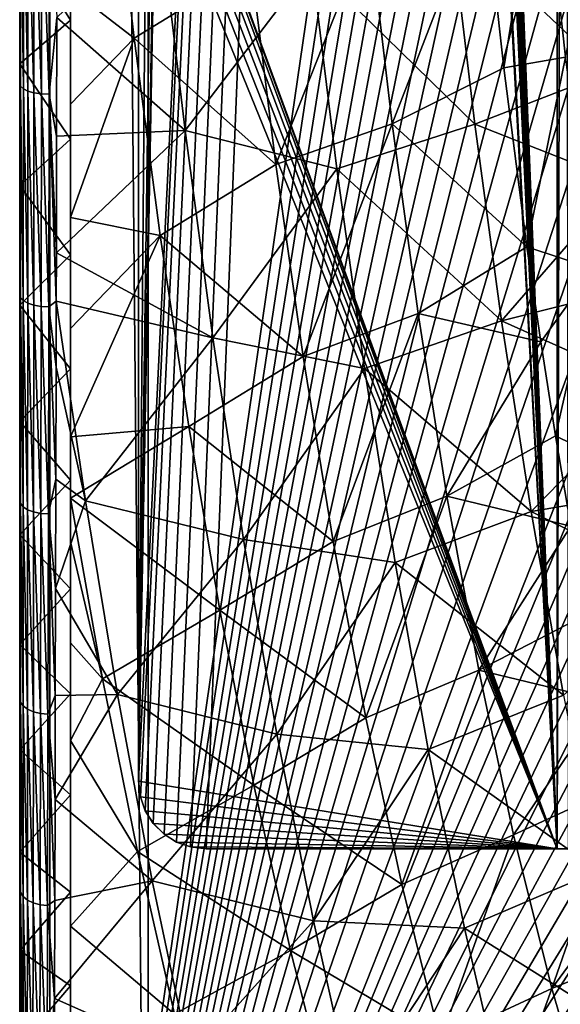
# Model space of a CAD drawing. Header units: millimetres. Extents: x 0 to 99, y -177 to 177.
# Tile 21 of 192: x 0 to 16, y -134 to -105. Entities that reach past the tile are written whole.
import ezdxf

# ---------------------------------------------------------------- set-up
doc = ezdxf.new("R2010")
doc.units = ezdxf.units.MM
doc.header["$LTSCALE"] = 26.699852
for name, color, linetype in [('1', 7, 'CONTINUOUS'), ('16', 7, 'CONTINUOUS'), ('4', 7, 'CONTINUOUS'), ('46', 7, 'CONTINUOUS'), ('48', 7, 'CONTINUOUS'), ('49', 7, 'CONTINUOUS'), ('58', 7, 'CONTINUOUS'), ('59', 7, 'CONTINUOUS'), ('6', 7, 'CONTINUOUS'), ('60', 7, 'CONTINUOUS'), ('65', 7, 'CONTINUOUS'), ('68', 7, 'CONTINUOUS'), ('70', 7, 'CONTINUOUS'), ('75', 7, 'CONTINUOUS'), ('92', 7, 'CONTINUOUS'), ('96', 7, 'CONTINUOUS'), ('97', 7, 'CONTINUOUS')]:
    doc.layers.add(name, color=color, linetype=linetype)

msp = doc.modelspace()

# ---------------------------------------------------------------- linework, layer by layer
at = {"layer": '1', "color": 253, "linetype": 'Continuous', "true_color": 0x9ca8ab}
for points in [[(0.268, -102.142, -50.911), (0.268, -104.477, -52.613), (0.268, -105.832, -49.449), (0.268, -102.142, -50.911)], [(0.268, -104.477, -52.613), (0.268, -108.076, -51.148), (0.268, -105.832, -49.449), (0.268, -104.477, -52.613)], [(0.268, -105.832, -49.449), (0.268, -108.076, -51.148), (0.268, -109.43, -47.888), (0.268, -105.832, -49.449)], [(0.268, -108.076, -51.148), (0.268, -111.562, -49.609), (0.268, -109.43, -47.888), (0.268, -108.076, -51.148)], [(0.268, -109.43, -47.888), (0.268, -111.562, -49.609), (0.268, -112.954, -46.233), (0.268, -109.43, -47.888)], [(0.268, -111.562, -49.609), (0.268, -114.992, -47.964), (0.268, -112.954, -46.233), (0.268, -111.562, -49.609)], [(0.268, -112.954, -46.233), (0.268, -114.992, -47.964), (0.268, -116.393, -44.485), (0.268, -112.954, -46.233)], [(0.268, -114.992, -47.964), (0.268, -118.411, -46.188), (0.268, -116.393, -44.485), (0.268, -114.992, -47.964)], [(0.268, -116.393, -44.485), (0.268, -118.411, -46.188), (0.268, -119.734, -42.647), (0.268, -116.393, -44.485)], [(0.268, -118.411, -46.188), (0.268, -121.774, -44.306), (0.268, -119.734, -42.647), (0.268, -118.411, -46.188)], [(0.268, -119.734, -42.647), (0.268, -121.774, -44.306), (0.268, -122.963, -40.719), (0.268, -119.734, -42.647)], [(0.268, -121.774, -44.306), (0.268, -125.001, -42.357), (0.268, -122.963, -40.719), (0.268, -121.774, -44.306)], [(0.268, -122.963, -40.719), (0.268, -125.001, -42.357), (0.268, -126.077, -38.699), (0.268, -122.963, -40.719)], [(0.268, -125.001, -42.357), (0.268, -128.045, -40.369), (0.268, -126.077, -38.699), (0.268, -125.001, -42.357)], [(0.268, -126.077, -38.699), (0.268, -128.045, -40.369), (0.268, -129.092, -36.578), (0.268, -126.077, -38.699)], [(0.268, -128.045, -40.369), (0.268, -130.953, -38.314), (0.268, -129.092, -36.578), (0.268, -128.045, -40.369)], [(0.268, -129.092, -36.578), (0.268, -130.953, -38.314), (0.268, -131.999, -34.368), (0.268, -129.092, -36.578)], [(0.268, -130.953, -38.314), (0.268, -133.78, -36.151), (0.268, -131.999, -34.368), (0.268, -130.953, -38.314)], [(0.268, -131.999, -34.368), (0.268, -133.78, -36.151), (0.268, -134.786, -32.081), (0.268, -131.999, -34.368)]]:
    msp.add_3dface(points, dxfattribs=at)
at = {"layer": '16', "color": 253, "linetype": 'Continuous', "true_color": 0x9ca8ab}
for points in [[(16.361, -105.637, -39.982), (17.838, -98.337, -41.48), (15.64, -99.095, -42.934), (16.361, -105.637, -39.982)], [(13.949, -100.618, -43.467), (14.545, -105.957, -41.063), (15.64, -99.095, -42.934), (13.949, -100.618, -43.467)], [(14.545, -105.957, -41.063), (16.361, -105.637, -39.982), (15.64, -99.095, -42.934), (14.545, -105.957, -41.063)], [(14.545, -105.957, -41.063), (15.224, -111.233, -38.358), (16.361, -105.637, -39.982), (14.545, -105.957, -41.063)], [(15.224, -111.233, -38.358), (17.182, -111.886, -36.683), (16.361, -105.637, -39.982), (15.224, -111.233, -38.358)], [(15.224, -111.233, -38.358), (15.63, -114.037, -36.765), (17.182, -111.886, -36.683), (15.224, -111.233, -38.358)], [(15.63, -114.037, -36.765), (16.066, -116.807, -35.07), (17.182, -111.886, -36.683), (15.63, -114.037, -36.765)], [(16.066, -116.807, -35.07), (18.111, -117.81, -33.019), (17.182, -111.886, -36.683), (16.066, -116.807, -35.07)], [(16.066, -116.807, -35.07), (16.52, -119.475, -33.313), (18.111, -117.81, -33.019), (16.066, -116.807, -35.07)]]:
    msp.add_3dface(points, dxfattribs=at)
at = {"layer": '4', "color": 253, "linetype": 'Continuous', "true_color": 0x9ca8ab}
for points in [[(4.404, -101.559, -54.335), (5.142, -107.804, -51.789), (1.362, -104.469, -53.681), (4.404, -101.559, -54.335)], [(5.142, -107.804, -51.789), (4.404, -101.559, -54.335), (8.886, -102.905, -52.77), (5.142, -107.804, -51.789)], [(13.689, -107.62, -49.185), (8.886, -102.905, -52.77), (12.979, -101.682, -51.739), (13.689, -107.62, -49.185)], [(13.689, -107.62, -49.185), (12.979, -101.682, -51.739), (17.615, -106.094, -47.785), (13.689, -107.62, -49.185)], [(17.615, -106.094, -47.785), (12.979, -101.682, -51.739), (17.21, -102.697, -49.295), (17.615, -106.094, -47.785)], [(9.622, -108.937, -50.183), (5.142, -107.804, -51.789), (8.886, -102.905, -52.77), (9.622, -108.937, -50.183)], [(9.622, -108.937, -50.183), (8.886, -102.905, -52.77), (13.689, -107.62, -49.185), (9.622, -108.937, -50.183)], [(1.362, -104.469, -53.681), (5.142, -107.804, -51.789), (1.356, -107.971, -52.268), (1.362, -104.469, -53.681)], [(18.03, -109.329, -46.233), (13.689, -107.62, -49.185), (17.615, -106.094, -47.785), (18.03, -109.329, -46.233)], [(14.476, -113.417, -46.334), (9.622, -108.937, -50.183), (13.689, -107.62, -49.185), (14.476, -113.417, -46.334)], [(14.476, -113.417, -46.334), (13.689, -107.62, -49.185), (18.03, -109.329, -46.233), (14.476, -113.417, -46.334)], [(5.142, -107.804, -51.789), (5.961, -113.916, -48.93), (1.35, -111.412, -50.767), (5.142, -107.804, -51.789)], [(1.356, -107.971, -52.268), (5.142, -107.804, -51.789), (1.35, -111.412, -50.767), (1.356, -107.971, -52.268)], [(5.961, -113.916, -48.93), (5.142, -107.804, -51.789), (9.622, -108.937, -50.183), (5.961, -113.916, -48.93)], [(10.437, -114.829, -47.291), (5.961, -113.916, -48.93), (9.622, -108.937, -50.183), (10.437, -114.829, -47.291)], [(10.437, -114.829, -47.291), (9.622, -108.937, -50.183), (14.476, -113.417, -46.334), (10.437, -114.829, -47.291)], [(18.457, -112.412, -44.641), (14.476, -113.417, -46.334), (18.03, -109.329, -46.233), (18.457, -112.412, -44.641)], [(5.961, -113.916, -48.93), (1.347, -112.839, -50.11), (1.35, -111.412, -50.767), (5.961, -113.916, -48.93)], [(18.902, -115.405, -42.98), (14.476, -113.417, -46.334), (18.457, -112.412, -44.641), (18.902, -115.405, -42.98)], [(1.347, -112.839, -50.11), (2.205, -118.729, -47.084), (1.343, -114.785, -49.178), (1.347, -112.839, -50.11)], [(2.205, -118.729, -47.084), (1.347, -112.839, -50.11), (5.961, -113.916, -48.93), (2.205, -118.729, -47.084)], [(15.345, -119.045, -43.167), (10.437, -114.829, -47.291), (14.476, -113.417, -46.334), (15.345, -119.045, -43.167)], [(15.345, -119.045, -43.167), (14.476, -113.417, -46.334), (18.902, -115.405, -42.98), (15.345, -119.045, -43.167)], [(6.863, -119.865, -45.735), (2.205, -118.729, -47.084), (5.961, -113.916, -48.93), (6.863, -119.865, -45.735)], [(6.863, -119.865, -45.735), (5.961, -113.916, -48.93), (10.437, -114.829, -47.291), (6.863, -119.865, -45.735)], [(1.343, -114.785, -49.178), (2.205, -118.729, -47.084), (1.333, -118.089, -47.499), (1.343, -114.785, -49.178)], [(11.334, -120.552, -44.073), (6.863, -119.865, -45.735), (10.437, -114.829, -47.291), (11.334, -120.552, -44.073)], [(11.334, -120.552, -44.073), (10.437, -114.829, -47.291), (15.345, -119.045, -43.167), (11.334, -120.552, -44.073)], [(19.375, -118.364, -41.214), (15.345, -119.045, -43.167), (18.902, -115.405, -42.98), (19.375, -118.364, -41.214)], [(1.333, -118.089, -47.499), (2.205, -118.729, -47.084), (1.324, -121.318, -45.729), (1.333, -118.089, -47.499)], [(19.878, -121.291, -39.334), (15.345, -119.045, -43.167), (19.375, -118.364, -41.214), (19.878, -121.291, -39.334)], [(2.205, -118.729, -47.084), (3.148, -124.444, -43.725), (1.324, -121.318, -45.729), (2.205, -118.729, -47.084)], [(3.148, -124.444, -43.725), (2.205, -118.729, -47.084), (6.863, -119.865, -45.735), (3.148, -124.444, -43.725)], [(16.298, -124.467, -39.67), (11.334, -120.552, -44.073), (15.345, -119.045, -43.167), (16.298, -124.467, -39.67)], [(16.298, -124.467, -39.67), (15.345, -119.045, -43.167), (19.878, -121.291, -39.334), (16.298, -124.467, -39.67)], [(7.852, -125.613, -42.188), (3.148, -124.444, -43.725), (6.863, -119.865, -45.735), (7.852, -125.613, -42.188)], [(7.852, -125.613, -42.188), (6.863, -119.865, -45.735), (11.334, -120.552, -44.073), (7.852, -125.613, -42.188)], [(12.315, -126.067, -40.515), (7.852, -125.613, -42.188), (11.334, -120.552, -44.073), (12.315, -126.067, -40.515)], [(12.315, -126.067, -40.515), (11.334, -120.552, -44.073), (16.298, -124.467, -39.67), (12.315, -126.067, -40.515)], [(1.324, -121.318, -45.729), (3.148, -124.444, -43.725), (1.316, -124.47, -43.864), (1.324, -121.318, -45.729)], [(3.148, -124.444, -43.725), (4.173, -129.943, -40.021), (1.31, -127.539, -41.906), (3.148, -124.444, -43.725)], [(1.316, -124.47, -43.864), (3.148, -124.444, -43.725), (1.31, -127.539, -41.906), (1.316, -124.47, -43.864)], [(4.173, -129.943, -40.021), (3.148, -124.444, -43.725), (7.852, -125.613, -42.188), (4.173, -129.943, -40.021)], [(17.338, -129.643, -35.831), (12.315, -126.067, -40.515), (16.298, -124.467, -39.67), (17.338, -129.643, -35.831)], [(8.929, -131.116, -38.274), (4.173, -129.943, -40.021), (7.852, -125.613, -42.188), (8.929, -131.116, -38.274)], [(8.929, -131.116, -38.274), (7.852, -125.613, -42.188), (12.315, -126.067, -40.515), (8.929, -131.116, -38.274)], [(13.381, -131.335, -36.604), (8.929, -131.116, -38.274), (12.315, -126.067, -40.515), (13.381, -131.335, -36.604)], [(13.381, -131.335, -36.604), (12.315, -126.067, -40.515), (17.338, -129.643, -35.831), (13.381, -131.335, -36.604)], [(1.31, -127.539, -41.906), (4.173, -129.943, -40.021), (1.305, -130.521, -39.854), (1.31, -127.539, -41.906)], [(18.463, -134.534, -31.647), (13.381, -131.335, -36.604), (17.338, -129.643, -35.831), (18.463, -134.534, -31.647)], [(4.173, -129.943, -40.021), (5.281, -135.187, -35.963), (1.297, -133.408, -37.711), (4.173, -129.943, -40.021)], [(1.305, -130.521, -39.854), (4.173, -129.943, -40.021), (1.297, -133.408, -37.711), (1.305, -130.521, -39.854)], [(5.281, -135.187, -35.963), (4.173, -129.943, -40.021), (8.929, -131.116, -38.274), (5.281, -135.187, -35.963)], [(10.092, -136.332, -33.985), (5.281, -135.187, -35.963), (8.929, -131.116, -38.274), (10.092, -136.332, -33.985)], [(10.092, -136.332, -33.985), (8.929, -131.116, -38.274), (13.381, -131.335, -36.604), (10.092, -136.332, -33.985)], [(14.531, -136.313, -32.338), (10.092, -136.332, -33.985), (13.381, -131.335, -36.604), (14.531, -136.313, -32.338)], [(14.531, -136.313, -32.338), (13.381, -131.335, -36.604), (18.463, -134.534, -31.647), (14.531, -136.313, -32.338)], [(1.297, -133.408, -37.711), (5.281, -135.187, -35.963), (1.287, -136.197, -35.478), (1.297, -133.408, -37.711)]]:
    msp.add_3dface(points, dxfattribs=at)
at = {"layer": '46', "color": 253, "linetype": 'Continuous', "true_color": 0x9ca8ab}
for points in [[(0.295, -106.492, -52.041), (0.268, -100.72, -54.02), (0.296, -100.141, -54.464), (0.295, -106.492, -52.041)], [(0.295, -106.492, -52.041), (0.296, -100.141, -54.464), (0.376, -106.572, -52.251), (0.295, -106.492, -52.041)], [(0.376, -106.572, -52.251), (0.296, -100.141, -54.464), (0.378, -100.212, -54.679), (0.376, -106.572, -52.251)], [(0.376, -106.572, -52.251), (0.378, -100.212, -54.679), (0.509, -106.642, -52.445), (0.376, -106.572, -52.251)], [(0.509, -106.642, -52.445), (0.378, -100.212, -54.679), (0.512, -100.274, -54.876), (0.509, -106.642, -52.445)], [(0.509, -106.642, -52.445), (0.512, -100.274, -54.876), (0.689, -106.694, -52.602), (0.509, -106.642, -52.445)], [(0.689, -106.694, -52.602), (0.512, -100.274, -54.876), (0.695, -100.319, -55.036), (0.689, -106.694, -52.602)], [(0.689, -106.694, -52.602), (0.695, -100.319, -55.036), (0.907, -106.724, -52.712), (0.689, -106.694, -52.602)], [(0.907, -106.724, -52.712), (0.695, -100.319, -55.036), (0.915, -100.345, -55.146), (0.907, -106.724, -52.712)], [(0.907, -106.724, -52.712), (0.915, -100.345, -55.146), (1.138, -106.734, -52.773), (0.907, -106.724, -52.712)], [(1.138, -106.734, -52.773), (0.915, -100.345, -55.146), (1.148, -100.353, -55.206), (1.138, -106.734, -52.773)], [(1.362, -104.469, -53.681), (1.138, -106.734, -52.773), (1.148, -100.353, -55.206), (1.362, -104.469, -53.681)], [(0.268, -104.477, -52.613), (0.268, -100.72, -54.02), (0.295, -106.492, -52.041), (0.268, -104.477, -52.613)], [(0.268, -108.076, -51.148), (0.268, -104.477, -52.613), (0.295, -106.492, -52.041), (0.268, -108.076, -51.148)], [(1.362, -104.469, -53.681), (1.356, -107.971, -52.268), (1.138, -106.734, -52.773), (1.362, -104.469, -53.681)], [(0.295, -112.727, -49.301), (0.268, -108.076, -51.148), (0.295, -106.492, -52.041), (0.295, -112.727, -49.301)], [(0.295, -112.727, -49.301), (0.295, -106.492, -52.041), (0.374, -112.817, -49.505), (0.295, -112.727, -49.301)], [(0.374, -112.817, -49.505), (0.295, -106.492, -52.041), (0.376, -106.572, -52.251), (0.374, -112.817, -49.505)], [(0.374, -112.817, -49.505), (0.376, -106.572, -52.251), (0.505, -112.896, -49.695), (0.374, -112.817, -49.505)], [(0.505, -112.896, -49.695), (0.376, -106.572, -52.251), (0.509, -106.642, -52.445), (0.505, -112.896, -49.695)], [(0.505, -112.896, -49.695), (0.509, -106.642, -52.445), (0.683, -112.955, -49.849), (0.505, -112.896, -49.695)], [(0.683, -112.955, -49.849), (0.509, -106.642, -52.445), (0.689, -106.694, -52.602), (0.683, -112.955, -49.849)], [(0.683, -112.955, -49.849), (0.689, -106.694, -52.602), (0.898, -112.991, -49.959), (0.683, -112.955, -49.849)], [(0.898, -112.991, -49.959), (0.689, -106.694, -52.602), (0.907, -106.724, -52.712), (0.898, -112.991, -49.959)], [(0.898, -112.991, -49.959), (0.907, -106.724, -52.712), (1.126, -113.004, -50.022), (0.898, -112.991, -49.959)], [(1.126, -113.004, -50.022), (0.907, -106.724, -52.712), (1.138, -106.734, -52.773), (1.126, -113.004, -50.022)], [(1.347, -112.839, -50.11), (1.126, -113.004, -50.022), (1.138, -106.734, -52.773), (1.347, -112.839, -50.11)], [(1.35, -111.412, -50.767), (1.347, -112.839, -50.11), (1.138, -106.734, -52.773), (1.35, -111.412, -50.767)], [(1.356, -107.971, -52.268), (1.35, -111.412, -50.767), (1.138, -106.734, -52.773), (1.356, -107.971, -52.268)], [(0.268, -111.562, -49.609), (0.268, -108.076, -51.148), (0.295, -112.727, -49.301), (0.268, -111.562, -49.609)], [(0.268, -114.992, -47.964), (0.268, -111.562, -49.609), (0.295, -112.727, -49.301), (0.268, -114.992, -47.964)], [(0.294, -118.802, -46.23), (0.268, -114.992, -47.964), (0.295, -112.727, -49.301), (0.294, -118.802, -46.23)], [(0.294, -118.802, -46.23), (0.295, -112.727, -49.301), (0.373, -118.902, -46.428), (0.294, -118.802, -46.23)], [(0.373, -118.902, -46.428), (0.295, -112.727, -49.301), (0.374, -112.817, -49.505), (0.373, -118.902, -46.428)], [(0.373, -118.902, -46.428), (0.374, -112.817, -49.505), (0.501, -118.99, -46.612), (0.373, -118.902, -46.428)], [(0.501, -118.99, -46.612), (0.374, -112.817, -49.505), (0.505, -112.896, -49.695), (0.501, -118.99, -46.612)], [(0.501, -118.99, -46.612), (0.505, -112.896, -49.695), (0.677, -119.058, -46.763), (0.501, -118.99, -46.612)], [(0.677, -119.058, -46.763), (0.505, -112.896, -49.695), (0.683, -112.955, -49.849), (0.677, -119.058, -46.763)], [(0.677, -119.058, -46.763), (0.683, -112.955, -49.849), (0.888, -119.1, -46.871), (0.677, -119.058, -46.763)], [(0.888, -119.1, -46.871), (0.683, -112.955, -49.849), (0.898, -112.991, -49.959), (0.888, -119.1, -46.871)], [(0.888, -119.1, -46.871), (0.898, -112.991, -49.959), (1.114, -119.117, -46.935), (0.888, -119.1, -46.871)], [(1.114, -119.117, -46.935), (0.898, -112.991, -49.959), (1.126, -113.004, -50.022), (1.114, -119.117, -46.935)], [(1.333, -118.089, -47.499), (1.114, -119.117, -46.935), (1.126, -113.004, -50.022), (1.333, -118.089, -47.499)], [(1.347, -112.839, -50.11), (1.343, -114.785, -49.178), (1.126, -113.004, -50.022), (1.347, -112.839, -50.11)], [(1.343, -114.785, -49.178), (1.333, -118.089, -47.499), (1.126, -113.004, -50.022), (1.343, -114.785, -49.178)], [(0.268, -118.411, -46.188), (0.268, -114.992, -47.964), (0.294, -118.802, -46.23), (0.268, -118.411, -46.188)], [(1.333, -118.089, -47.499), (1.324, -121.318, -45.729), (1.114, -119.117, -46.935), (1.333, -118.089, -47.499)], [(0.268, -121.774, -44.306), (0.268, -118.411, -46.188), (0.294, -118.802, -46.23), (0.268, -121.774, -44.306)], [(0.294, -124.667, -42.819), (0.268, -121.774, -44.306), (0.294, -118.802, -46.23), (0.294, -124.667, -42.819)], [(0.294, -124.667, -42.819), (0.294, -118.802, -46.23), (0.371, -124.778, -43.009), (0.294, -124.667, -42.819)], [(0.371, -124.778, -43.009), (0.294, -118.802, -46.23), (0.373, -118.902, -46.428), (0.371, -124.778, -43.009)], [(0.371, -124.778, -43.009), (0.373, -118.902, -46.428), (0.497, -124.877, -43.185), (0.371, -124.778, -43.009)], [(0.497, -124.877, -43.185), (0.373, -118.902, -46.428), (0.501, -118.99, -46.612), (0.497, -124.877, -43.185)], [(0.497, -124.877, -43.185), (0.501, -118.99, -46.612), (0.67, -124.953, -43.332), (0.497, -124.877, -43.185)], [(0.67, -124.953, -43.332), (0.501, -118.99, -46.612), (0.677, -119.058, -46.763), (0.67, -124.953, -43.332)], [(0.67, -124.953, -43.332), (0.677, -119.058, -46.763), (0.878, -125.001, -43.439), (0.67, -124.953, -43.332)], [(0.878, -125.001, -43.439), (0.677, -119.058, -46.763), (0.888, -119.1, -46.871), (0.878, -125.001, -43.439)], [(0.878, -125.001, -43.439), (0.888, -119.1, -46.871), (1.101, -125.022, -43.505), (0.878, -125.001, -43.439)], [(1.101, -125.022, -43.505), (0.888, -119.1, -46.871), (1.114, -119.117, -46.935), (1.101, -125.022, -43.505)], [(1.316, -124.47, -43.864), (1.101, -125.022, -43.505), (1.114, -119.117, -46.935), (1.316, -124.47, -43.864)], [(1.324, -121.318, -45.729), (1.316, -124.47, -43.864), (1.114, -119.117, -46.935), (1.324, -121.318, -45.729)], [(0.268, -125.001, -42.357), (0.268, -121.774, -44.306), (0.294, -124.667, -42.819), (0.268, -125.001, -42.357)], [(1.316, -124.47, -43.864), (1.31, -127.539, -41.906), (1.101, -125.022, -43.505), (1.316, -124.47, -43.864)], [(0.293, -130.277, -39.061), (0.268, -125.001, -42.357), (0.294, -124.667, -42.819), (0.293, -130.277, -39.061)], [(0.293, -130.277, -39.061), (0.294, -124.667, -42.819), (0.369, -130.399, -39.241), (0.293, -130.277, -39.061)], [(0.369, -130.399, -39.241), (0.294, -124.667, -42.819), (0.371, -124.778, -43.009), (0.369, -130.399, -39.241)], [(0.369, -130.399, -39.241), (0.371, -124.778, -43.009), (0.493, -130.507, -39.411), (0.369, -130.399, -39.241)], [(0.493, -130.507, -39.411), (0.371, -124.778, -43.009), (0.497, -124.877, -43.185), (0.493, -130.507, -39.411)], [(0.493, -130.507, -39.411), (0.497, -124.877, -43.185), (0.663, -130.592, -39.552), (0.493, -130.507, -39.411)], [(0.663, -130.592, -39.552), (0.497, -124.877, -43.185), (0.67, -124.953, -43.332), (0.663, -130.592, -39.552)], [(0.268, -128.045, -40.369), (0.268, -125.001, -42.357), (0.293, -130.277, -39.061), (0.268, -128.045, -40.369)], [(0.663, -130.592, -39.552), (0.67, -124.953, -43.332), (0.868, -130.647, -39.657), (0.663, -130.592, -39.552)], [(0.868, -130.647, -39.657), (0.67, -124.953, -43.332), (0.878, -125.001, -43.439), (0.868, -130.647, -39.657)], [(0.868, -130.647, -39.657), (0.878, -125.001, -43.439), (1.088, -130.673, -39.723), (0.868, -130.647, -39.657)], [(1.088, -130.673, -39.723), (0.878, -125.001, -43.439), (1.101, -125.022, -43.505), (1.088, -130.673, -39.723)], [(1.305, -130.521, -39.854), (1.088, -130.673, -39.723), (1.101, -125.022, -43.505), (1.305, -130.521, -39.854)], [(1.31, -127.539, -41.906), (1.305, -130.521, -39.854), (1.101, -125.022, -43.505), (1.31, -127.539, -41.906)], [(0.268, -130.953, -38.314), (0.268, -128.045, -40.369), (0.293, -130.277, -39.061), (0.268, -130.953, -38.314)], [(0.293, -135.61, -34.939), (0.268, -130.953, -38.314), (0.293, -130.277, -39.061), (0.293, -135.61, -34.939)], [(0.293, -135.61, -34.939), (0.293, -130.277, -39.061), (0.367, -135.742, -35.11), (0.293, -135.61, -34.939)], [(0.367, -135.742, -35.11), (0.293, -130.277, -39.061), (0.369, -130.399, -39.241), (0.367, -135.742, -35.11)], [(0.367, -135.742, -35.11), (0.369, -130.399, -39.241), (0.489, -135.861, -35.27), (0.367, -135.742, -35.11)], [(0.489, -135.861, -35.27), (0.369, -130.399, -39.241), (0.493, -130.507, -39.411), (0.489, -135.861, -35.27)], [(0.489, -135.861, -35.27), (0.493, -130.507, -39.411), (0.656, -135.954, -35.406), (0.489, -135.861, -35.27)], [(0.656, -135.954, -35.406), (0.493, -130.507, -39.411), (0.663, -130.592, -39.552), (0.656, -135.954, -35.406)], [(0.656, -135.954, -35.406), (0.663, -130.592, -39.552), (0.858, -136.017, -35.508), (0.656, -135.954, -35.406)], [(0.858, -136.017, -35.508), (0.663, -130.592, -39.552), (0.868, -130.647, -39.657), (0.858, -136.017, -35.508)], [(0.858, -136.017, -35.508), (0.868, -130.647, -39.657), (1.075, -136.048, -35.574), (0.858, -136.017, -35.508)], [(1.075, -136.048, -35.574), (0.868, -130.647, -39.657), (1.088, -130.673, -39.723), (1.075, -136.048, -35.574)], [(1.297, -133.408, -37.711), (1.075, -136.048, -35.574), (1.088, -130.673, -39.723), (1.297, -133.408, -37.711)], [(1.305, -130.521, -39.854), (1.297, -133.408, -37.711), (1.088, -130.673, -39.723), (1.305, -130.521, -39.854)], [(0.268, -133.78, -36.151), (0.268, -130.953, -38.314), (0.293, -135.61, -34.939), (0.268, -133.78, -36.151)], [(1.297, -133.408, -37.711), (1.287, -136.197, -35.478), (1.075, -136.048, -35.574), (1.297, -133.408, -37.711)]]:
    msp.add_3dface(points, dxfattribs=at)
at = {"layer": '48', "color": 253, "linetype": 'Continuous', "true_color": 0x9ca8ab}
for points in [[(1.768, -104.548, -49.678), (1.768, -103.62, -46.408), (1.768, -100.973, -51.049), (1.768, -104.548, -49.678)], [(1.768, -107.021, -44.974), (1.768, -103.62, -46.408), (1.768, -104.548, -49.678), (1.768, -107.021, -44.974)], [(1.768, -108.059, -48.214), (1.768, -107.021, -44.974), (1.768, -104.548, -49.678), (1.768, -108.059, -48.214)], [(1.768, -110.366, -43.451), (1.768, -107.021, -44.974), (1.768, -108.059, -48.214), (1.768, -110.366, -43.451)], [(1.768, -111.473, -46.654), (1.768, -110.366, -43.451), (1.768, -108.059, -48.214), (1.768, -111.473, -46.654)], [(1.768, -113.644, -41.842), (1.768, -110.366, -43.451), (1.768, -111.473, -46.654), (1.768, -113.644, -41.842)], [(1.768, -114.831, -44.997), (1.768, -113.644, -41.842), (1.768, -111.473, -46.654), (1.768, -114.831, -44.997)], [(1.768, -116.838, -40.15), (1.768, -113.644, -41.842), (1.768, -114.831, -44.997), (1.768, -116.838, -40.15)], [(1.768, -118.124, -43.246), (1.768, -116.838, -40.15), (1.768, -114.831, -44.997), (1.768, -118.124, -43.246)], [(1.768, -118.647, -39.13), (1.768, -116.838, -40.15), (1.768, -118.124, -43.246), (1.768, -118.647, -39.13)], [(1.768, -121.329, -41.406), (1.768, -118.647, -39.13), (1.768, -118.124, -43.246), (1.768, -121.329, -41.406)], [(1.768, -119.934, -38.374), (1.768, -118.647, -39.13), (1.768, -121.329, -41.406), (1.768, -119.934, -38.374)], [(1.768, -122.916, -36.516), (1.768, -119.934, -38.374), (1.768, -121.329, -41.406), (1.768, -122.916, -36.516)], [(1.768, -124.423, -39.482), (1.768, -122.916, -36.516), (1.768, -121.329, -41.406), (1.768, -124.423, -39.482)], [(1.768, -125.803, -34.566), (1.768, -122.916, -36.516), (1.768, -124.423, -39.482), (1.768, -125.803, -34.566)], [(1.768, -127.399, -37.476), (1.768, -125.803, -34.566), (1.768, -124.423, -39.482), (1.768, -127.399, -37.476)], [(1.768, -131.283, -30.417), (1.768, -125.803, -34.566), (1.768, -130.272, -35.383), (1.768, -131.283, -30.417)], [(1.768, -130.272, -35.383), (1.768, -125.803, -34.566), (1.768, -127.399, -37.476), (1.768, -130.272, -35.383)], [(1.768, -133.042, -33.206), (1.768, -131.283, -30.417), (1.768, -130.272, -35.383), (1.768, -133.042, -33.206)], [(1.768, -136.302, -25.995), (1.768, -131.283, -30.417), (1.768, -135.704, -30.946), (1.768, -136.302, -25.995)], [(1.768, -135.704, -30.946), (1.768, -131.283, -30.417), (1.768, -133.042, -33.206), (1.768, -135.704, -30.946)]]:
    msp.add_3dface(points, dxfattribs=at)
at = {"layer": '49', "color": 253, "linetype": 'Continuous', "true_color": 0x9ca8ab}
for points in [[(0.268, -102.142, -50.911), (1.768, -104.548, -49.678), (1.768, -100.973, -51.049), (0.268, -102.142, -50.911)], [(0.268, -102.142, -50.911), (0.268, -105.832, -49.449), (1.768, -104.548, -49.678), (0.268, -102.142, -50.911)], [(0.268, -105.832, -49.449), (1.768, -108.059, -48.214), (1.768, -104.548, -49.678), (0.268, -105.832, -49.449)], [(0.268, -105.832, -49.449), (0.268, -109.43, -47.888), (1.768, -108.059, -48.214), (0.268, -105.832, -49.449)], [(0.268, -109.43, -47.888), (1.768, -111.473, -46.654), (1.768, -108.059, -48.214), (0.268, -109.43, -47.888)], [(0.268, -109.43, -47.888), (0.268, -112.954, -46.233), (1.768, -111.473, -46.654), (0.268, -109.43, -47.888)], [(0.268, -112.954, -46.233), (1.768, -114.831, -44.997), (1.768, -111.473, -46.654), (0.268, -112.954, -46.233)], [(0.268, -112.954, -46.233), (0.268, -116.393, -44.485), (1.768, -114.831, -44.997), (0.268, -112.954, -46.233)], [(0.268, -116.393, -44.485), (1.768, -118.124, -43.246), (1.768, -114.831, -44.997), (0.268, -116.393, -44.485)], [(0.268, -116.393, -44.485), (0.268, -119.734, -42.647), (1.768, -118.124, -43.246), (0.268, -116.393, -44.485)], [(0.268, -119.734, -42.647), (1.768, -121.329, -41.406), (1.768, -118.124, -43.246), (0.268, -119.734, -42.647)], [(0.268, -119.734, -42.647), (0.268, -122.963, -40.719), (1.768, -121.329, -41.406), (0.268, -119.734, -42.647)], [(0.268, -122.963, -40.719), (1.768, -124.423, -39.482), (1.768, -121.329, -41.406), (0.268, -122.963, -40.719)], [(0.268, -122.963, -40.719), (0.268, -126.077, -38.699), (1.768, -124.423, -39.482), (0.268, -122.963, -40.719)], [(0.268, -126.077, -38.699), (1.768, -127.399, -37.476), (1.768, -124.423, -39.482), (0.268, -126.077, -38.699)], [(0.268, -126.077, -38.699), (0.268, -129.092, -36.578), (1.768, -127.399, -37.476), (0.268, -126.077, -38.699)], [(0.268, -129.092, -36.578), (1.768, -130.272, -35.383), (1.768, -127.399, -37.476), (0.268, -129.092, -36.578)], [(0.268, -129.092, -36.578), (0.268, -131.999, -34.368), (1.768, -130.272, -35.383), (0.268, -129.092, -36.578)], [(0.268, -131.999, -34.368), (1.768, -133.042, -33.206), (1.768, -130.272, -35.383), (0.268, -131.999, -34.368)], [(0.268, -131.999, -34.368), (0.268, -134.786, -32.081), (1.768, -133.042, -33.206), (0.268, -131.999, -34.368)], [(0.268, -134.786, -32.081), (1.768, -135.704, -30.946), (1.768, -133.042, -33.206), (0.268, -134.786, -32.081)]]:
    msp.add_3dface(points, dxfattribs=at)
at = {"layer": '58', "color": 253, "linetype": 'Continuous', "true_color": 0x9ca8ab}
for points in [[(3.768, -98.613, 1.5), (3.768, -127, 1.5), (3.768, -98.613, 3.5), (3.768, -98.613, 1.5)], [(3.768, -98.613, 3.5), (3.768, -127, 1.5), (3.768, -127, 3.5), (3.768, -98.613, 3.5)]]:
    msp.add_3dface(points, dxfattribs=at)
at = {"layer": '59', "color": 253, "linetype": 'Continuous', "true_color": 0x9ca8ab}
for points in [[(5.768, 129, 1.5), (16.117, -129, 1.5), (5.304, 128.94, 1.5), (5.768, 129, 1.5)], [(16.117, 129, 1.5), (16.117, -129, 1.5), (5.768, 129, 1.5), (16.117, 129, 1.5)], [(4.891, 128.796, 1.5), (16.117, -129, 1.5), (4.523, 128.564, 1.5), (4.891, 128.796, 1.5)], [(5.304, 128.94, 1.5), (16.117, -129, 1.5), (4.891, 128.796, 1.5), (5.304, 128.94, 1.5)], [(4.523, 128.564, 1.5), (16.117, -129, 1.5), (4.204, 128.244, 1.5), (4.523, 128.564, 1.5)], [(4.204, 128.244, 1.5), (16.117, -129, 1.5), (3.971, 127.877, 1.5), (4.204, 128.244, 1.5)], [(3.971, 127.877, 1.5), (16.117, -129, 1.5), (3.828, 127.464, 1.5), (3.971, 127.877, 1.5)], [(16.117, -129, 1.5), (3.768, 127, 1.5), (3.828, 127.464, 1.5), (16.117, -129, 1.5)], [(3.929, 96.839, 1.5), (3.768, 127, 1.5), (16.117, -129, 1.5), (3.929, 96.839, 1.5)], [(3.888, 96.439, 1.5), (3.929, 96.839, 1.5), (16.117, -129, 1.5), (3.888, 96.439, 1.5)], [(3.768, 96.054, 1.5), (3.888, 96.439, 1.5), (16.117, -129, 1.5), (3.768, 96.054, 1.5)], [(4.178, -96.488, 1.5), (3.768, 96.054, 1.5), (16.117, -129, 1.5), (4.178, -96.488, 1.5)], [(4.285, -96.852, 1.5), (4.178, -96.488, 1.5), (16.117, -129, 1.5), (4.285, -96.852, 1.5)], [(4.321, -97.232, 1.5), (4.285, -96.852, 1.5), (16.117, -129, 1.5), (4.321, -97.232, 1.5)], [(4.285, -97.612, 1.5), (4.321, -97.232, 1.5), (16.117, -129, 1.5), (4.285, -97.612, 1.5)], [(4.178, -97.976, 1.5), (4.285, -97.612, 1.5), (16.117, -129, 1.5), (4.178, -97.976, 1.5)], [(4.004, -98.313, 1.5), (4.178, -97.976, 1.5), (16.117, -129, 1.5), (4.004, -98.313, 1.5)], [(3.768, -98.613, 1.5), (4.004, -98.313, 1.5), (16.117, -129, 1.5), (3.768, -98.613, 1.5)], [(3.768, -127, 1.5), (3.768, -98.613, 1.5), (16.117, -129, 1.5), (3.768, -127, 1.5)], [(3.828, -127.464, 1.5), (3.768, -127, 1.5), (16.117, -129, 1.5), (3.828, -127.464, 1.5)], [(3.972, -127.877, 1.5), (3.828, -127.464, 1.5), (16.117, -129, 1.5), (3.972, -127.877, 1.5)], [(4.204, -128.245, 1.5), (3.972, -127.877, 1.5), (16.117, -129, 1.5), (4.204, -128.245, 1.5)], [(4.524, -128.564, 1.5), (4.204, -128.245, 1.5), (16.117, -129, 1.5), (4.524, -128.564, 1.5)], [(4.891, -128.797, 1.5), (4.524, -128.564, 1.5), (16.117, -129, 1.5), (4.891, -128.797, 1.5)], [(5.304, -128.94, 1.5), (4.891, -128.797, 1.5), (16.117, -129, 1.5), (5.304, -128.94, 1.5)], [(5.768, -129, 1.5), (5.304, -128.94, 1.5), (16.117, -129, 1.5), (5.768, -129, 1.5)]]:
    msp.add_3dface(points, dxfattribs=at)
at = {"layer": '6', "color": 253, "linetype": 'Continuous', "true_color": 0x9ca8ab}
for points in [[(2.945, -99.1, -47.937), (1.768, -103.62, -46.408), (3.64, -105.075, -45.51), (2.945, -99.1, -47.937)], [(2.945, -99.1, -47.937), (3.64, -105.075, -45.51), (7.097, -102.958, -45.52), (2.945, -99.1, -47.937)], [(11.254, -107.606, -42.081), (13.949, -100.618, -43.467), (10.571, -101.828, -44.688), (11.254, -107.606, -42.081)], [(14.545, -105.957, -41.063), (13.949, -100.618, -43.467), (11.254, -107.606, -42.081), (14.545, -105.957, -41.063)], [(7.097, -102.958, -45.52), (7.822, -108.806, -42.876), (10.571, -101.828, -44.688), (7.097, -102.958, -45.52)], [(7.822, -108.806, -42.876), (11.254, -107.606, -42.081), (10.571, -101.828, -44.688), (7.822, -108.806, -42.876)], [(7.097, -102.958, -45.52), (3.64, -105.075, -45.51), (7.822, -108.806, -42.876), (7.097, -102.958, -45.52)], [(1.768, -103.62, -46.408), (1.768, -107.021, -44.974), (3.64, -105.075, -45.51), (1.768, -103.62, -46.408)], [(1.768, -107.021, -44.974), (1.768, -110.366, -43.451), (3.64, -105.075, -45.51), (1.768, -107.021, -44.974)], [(3.64, -105.075, -45.51), (1.768, -110.366, -43.451), (4.408, -110.897, -42.797), (3.64, -105.075, -45.51)], [(3.64, -105.075, -45.51), (4.408, -110.897, -42.797), (7.822, -108.806, -42.876), (3.64, -105.075, -45.51)], [(15.224, -111.233, -38.358), (14.545, -105.957, -41.063), (11.254, -107.606, -42.081), (15.224, -111.233, -38.358)], [(7.822, -108.806, -42.876), (8.624, -114.473, -39.934), (11.254, -107.606, -42.081), (7.822, -108.806, -42.876)], [(8.624, -114.473, -39.934), (12.016, -113.204, -39.181), (11.254, -107.606, -42.081), (8.624, -114.473, -39.934)], [(12.016, -113.204, -39.181), (15.224, -111.233, -38.358), (11.254, -107.606, -42.081), (12.016, -113.204, -39.181)], [(7.822, -108.806, -42.876), (4.408, -110.897, -42.797), (8.624, -114.473, -39.934), (7.822, -108.806, -42.876)], [(1.768, -110.366, -43.451), (1.768, -113.644, -41.842), (4.408, -110.897, -42.797), (1.768, -110.366, -43.451)], [(1.768, -113.644, -41.842), (1.768, -116.838, -40.15), (4.408, -110.897, -42.797), (1.768, -113.644, -41.842)], [(4.408, -110.897, -42.797), (1.768, -116.838, -40.15), (5.251, -116.533, -39.784), (4.408, -110.897, -42.797)], [(4.408, -110.897, -42.797), (5.251, -116.533, -39.784), (8.624, -114.473, -39.934), (4.408, -110.897, -42.797)], [(15.63, -114.037, -36.765), (15.224, -111.233, -38.358), (12.016, -113.204, -39.181), (15.63, -114.037, -36.765)], [(8.624, -114.473, -39.934), (9.509, -119.926, -36.678), (12.016, -113.204, -39.181), (8.624, -114.473, -39.934)], [(9.509, -119.926, -36.678), (12.864, -118.589, -35.974), (12.016, -113.204, -39.181), (9.509, -119.926, -36.678)], [(12.864, -118.589, -35.974), (15.63, -114.037, -36.765), (12.016, -113.204, -39.181), (12.864, -118.589, -35.974)], [(16.066, -116.807, -35.07), (15.63, -114.037, -36.765), (12.864, -118.589, -35.974), (16.066, -116.807, -35.07)], [(8.624, -114.473, -39.934), (5.251, -116.533, -39.784), (9.509, -119.926, -36.678), (8.624, -114.473, -39.934)], [(1.768, -116.838, -40.15), (1.768, -118.647, -39.13), (5.251, -116.533, -39.784), (1.768, -116.838, -40.15)], [(5.251, -116.533, -39.784), (1.768, -118.647, -39.13), (6.172, -121.95, -36.456), (5.251, -116.533, -39.784)], [(5.251, -116.533, -39.784), (6.172, -121.95, -36.456), (9.509, -119.926, -36.678), (5.251, -116.533, -39.784)], [(16.52, -119.475, -33.313), (16.066, -116.807, -35.07), (12.864, -118.589, -35.974), (16.52, -119.475, -33.313)], [(1.768, -118.647, -39.13), (1.768, -119.934, -38.374), (2.712, -123.981, -35.737), (1.768, -118.647, -39.13)], [(1.768, -118.647, -39.13), (2.712, -123.981, -35.737), (6.172, -121.95, -36.456), (1.768, -118.647, -39.13)], [(9.509, -119.926, -36.678), (10.478, -125.13, -33.093), (12.864, -118.589, -35.974), (9.509, -119.926, -36.678)], [(10.478, -125.13, -33.093), (13.801, -123.728, -32.443), (12.864, -118.589, -35.974), (10.478, -125.13, -33.093)], [(13.801, -123.728, -32.443), (16.52, -119.475, -33.313), (12.864, -118.589, -35.974), (13.801, -123.728, -32.443)], [(17.001, -122.076, -31.467), (16.52, -119.475, -33.313), (13.801, -123.728, -32.443), (17.001, -122.076, -31.467)], [(1.768, -119.934, -38.374), (1.768, -122.916, -36.516), (2.712, -123.981, -35.737), (1.768, -119.934, -38.374)], [(9.509, -119.926, -36.678), (6.172, -121.95, -36.456), (10.478, -125.13, -33.093), (9.509, -119.926, -36.678)], [(6.172, -121.95, -36.456), (2.712, -123.981, -35.737), (7.173, -127.116, -32.799), (6.172, -121.95, -36.456)], [(6.172, -121.95, -36.456), (7.173, -127.116, -32.799), (10.478, -125.13, -33.093), (6.172, -121.95, -36.456)], [(17.513, -124.619, -29.519), (17.001, -122.076, -31.467), (13.801, -123.728, -32.443), (17.513, -124.619, -29.519)], [(1.768, -122.916, -36.516), (1.768, -125.803, -34.566), (2.712, -123.981, -35.737), (1.768, -122.916, -36.516)], [(10.478, -125.13, -33.093), (11.534, -130.05, -29.167), (13.801, -123.728, -32.443), (10.478, -125.13, -33.093)], [(11.534, -130.05, -29.167), (14.831, -128.585, -28.578), (13.801, -123.728, -32.443), (11.534, -130.05, -29.167)], [(14.831, -128.585, -28.578), (17.513, -124.619, -29.519), (13.801, -123.728, -32.443), (14.831, -128.585, -28.578)], [(2.712, -123.981, -35.737), (1.768, -125.803, -34.566), (3.738, -129.071, -32.011), (2.712, -123.981, -35.737)], [(2.712, -123.981, -35.737), (3.738, -129.071, -32.011), (7.173, -127.116, -32.799), (2.712, -123.981, -35.737)], [(18.055, -127.097, -27.466), (17.513, -124.619, -29.519), (14.831, -128.585, -28.578), (18.055, -127.097, -27.466)], [(10.478, -125.13, -33.093), (7.173, -127.116, -32.799), (11.534, -130.05, -29.167), (10.478, -125.13, -33.093)], [(1.768, -125.803, -34.566), (1.768, -131.283, -30.417), (3.738, -129.071, -32.011), (1.768, -125.803, -34.566)], [(7.173, -127.116, -32.799), (3.738, -129.071, -32.011), (8.254, -131.994, -28.803), (7.173, -127.116, -32.799)], [(7.173, -127.116, -32.799), (8.254, -131.994, -28.803), (11.534, -130.05, -29.167), (7.173, -127.116, -32.799)], [(15.954, -133.12, -24.385), (18.055, -127.097, -27.466), (14.831, -128.585, -28.578), (15.954, -133.12, -24.385)], [(18.627, -129.483, -25.326), (18.055, -127.097, -27.466), (15.954, -133.12, -24.385), (18.627, -129.483, -25.326)], [(11.534, -130.05, -29.167), (12.675, -134.645, -24.907), (14.831, -128.585, -28.578), (11.534, -130.05, -29.167)], [(12.675, -134.645, -24.907), (15.954, -133.12, -24.385), (14.831, -128.585, -28.578), (12.675, -134.645, -24.907)], [(3.738, -129.071, -32.011), (1.768, -131.283, -30.417), (4.837, -133.87, -27.953), (3.738, -129.071, -32.011)], [(3.738, -129.071, -32.011), (4.837, -133.87, -27.953), (8.254, -131.994, -28.803), (3.738, -129.071, -32.011)], [(19.234, -131.782, -23.086), (18.627, -129.483, -25.326), (15.954, -133.12, -24.385), (19.234, -131.782, -23.086)], [(11.534, -130.05, -29.167), (8.254, -131.994, -28.803), (12.675, -134.645, -24.907), (11.534, -130.05, -29.167)], [(1.768, -131.283, -30.417), (1.768, -136.302, -25.995), (4.837, -133.87, -27.953), (1.768, -131.283, -30.417)], [(17.166, -137.289, -19.872), (19.234, -131.782, -23.086), (15.954, -133.12, -24.385), (17.166, -137.289, -19.872)], [(8.254, -131.994, -28.803), (4.837, -133.87, -27.953), (9.412, -136.546, -24.475), (8.254, -131.994, -28.803)], [(8.254, -131.994, -28.803), (9.412, -136.546, -24.475), (12.675, -134.645, -24.907), (8.254, -131.994, -28.803)], [(12.675, -134.645, -24.907), (13.898, -138.872, -20.321), (15.954, -133.12, -24.385), (12.675, -134.645, -24.907)], [(13.898, -138.872, -20.321), (17.166, -137.289, -19.872), (15.954, -133.12, -24.385), (13.898, -138.872, -20.321)]]:
    msp.add_3dface(points, dxfattribs=at)
at = {"layer": '60', "color": 253, "linetype": 'Continuous', "true_color": 0x9ca8ab}
for points in [[(16.117, 129, 3.5), (3.768, -127, 3.5), (3.828, -127.464, 3.5), (16.117, 129, 3.5)], [(3.768, -127, 3.5), (16.117, 129, 3.5), (4.321, -97.232, 3.5), (3.768, -127, 3.5)], [(3.971, -127.877, 3.5), (16.117, 129, 3.5), (3.828, -127.464, 3.5), (3.971, -127.877, 3.5)], [(4.204, -128.244, 3.5), (16.117, 129, 3.5), (3.971, -127.877, 3.5), (4.204, -128.244, 3.5)], [(4.523, -128.564, 3.5), (16.117, 129, 3.5), (4.204, -128.244, 3.5), (4.523, -128.564, 3.5)], [(4.891, -128.796, 3.5), (16.117, 129, 3.5), (4.523, -128.564, 3.5), (4.891, -128.796, 3.5)], [(5.304, -128.94, 3.5), (16.117, 129, 3.5), (4.891, -128.796, 3.5), (5.304, -128.94, 3.5)], [(5.768, -129, 3.5), (16.117, 129, 3.5), (5.304, -128.94, 3.5), (5.768, -129, 3.5)], [(16.117, -129, 3.5), (16.117, 129, 3.5), (5.768, -129, 3.5), (16.117, -129, 3.5)], [(4.285, -97.612, 3.5), (3.768, -127, 3.5), (4.321, -97.232, 3.5), (4.285, -97.612, 3.5)], [(4.178, -97.976, 3.5), (3.768, -127, 3.5), (4.285, -97.612, 3.5), (4.178, -97.976, 3.5)], [(4.004, -98.313, 3.5), (3.768, -127, 3.5), (4.178, -97.976, 3.5), (4.004, -98.313, 3.5)], [(3.768, -98.613, 3.5), (3.768, -127, 3.5), (4.004, -98.313, 3.5), (3.768, -98.613, 3.5)]]:
    msp.add_3dface(points, dxfattribs=at)
at = {"layer": '65', "color": 253, "linetype": 'Continuous', "true_color": 0x9ca8ab}
for points in [[(5.768, -129, 1.5), (16.117, -129, 1.5), (16.787, -129, 1.569), (5.768, -129, 1.5)], [(5.768, -129, 1.5), (16.117, -129, 3.5), (5.768, -129, 3.5), (5.768, -129, 1.5)], [(16.117, -129, 3.5), (5.768, -129, 1.5), (19.257, -129, 3.464), (16.117, -129, 3.5)], [(19.257, -129, 3.464), (5.768, -129, 1.5), (18.926, -129, 2.913), (19.257, -129, 3.464)], [(18.926, -129, 2.913), (5.768, -129, 1.5), (18.498, -129, 2.436), (18.926, -129, 2.913)], [(18.498, -129, 2.436), (5.768, -129, 1.5), (17.976, -129, 2.036), (18.498, -129, 2.436)], [(17.976, -129, 2.036), (5.768, -129, 1.5), (17.405, -129, 1.747), (17.976, -129, 2.036)], [(17.405, -129, 1.747), (5.768, -129, 1.5), (16.787, -129, 1.569), (17.405, -129, 1.747)], [(16.117, -129, 3.5), (19.257, -129, 3.464), (16.45, -129, 3.539), (16.117, -129, 3.5)]]:
    msp.add_3dface(points, dxfattribs=at)
at = {"layer": '68', "color": 253, "linetype": 'Continuous', "true_color": 0x9ca8ab}
for points in [[(16.117, 129, 3.5), (16.45, -129, 3.539), (16.45, 129, 3.539), (16.117, 129, 3.5)], [(16.117, 129, 3.5), (16.117, -129, 3.5), (16.45, -129, 3.539), (16.117, 129, 3.5)]]:
    msp.add_3dface(points, dxfattribs=at)
at = {"layer": '70', "color": 253, "linetype": 'Continuous', "true_color": 0x9ca8ab}
for points in [[(16.117, -129, 1.5), (16.117, 129, 1.5), (16.788, 129, 1.569), (16.117, -129, 1.5)], [(16.787, -129, 1.569), (16.117, -129, 1.5), (16.788, 129, 1.569), (16.787, -129, 1.569)]]:
    msp.add_3dface(points, dxfattribs=at)
at = {"layer": '75', "color": 253, "linetype": 'Continuous', "true_color": 0x9ca8ab}
for points in [[(3.768, -127, 3.5), (3.768, -127, 1.5), (3.828, -127.464, 1.5), (3.768, -127, 3.5)], [(3.768, -127, 3.5), (3.828, -127.464, 1.5), (3.828, -127.464, 3.5), (3.768, -127, 3.5)], [(3.828, -127.464, 1.5), (3.972, -127.877, 1.5), (3.971, -127.877, 3.5), (3.828, -127.464, 1.5)], [(3.828, -127.464, 1.5), (3.971, -127.877, 3.5), (3.828, -127.464, 3.5), (3.828, -127.464, 1.5)], [(3.972, -127.877, 1.5), (4.204, -128.244, 3.5), (3.971, -127.877, 3.5), (3.972, -127.877, 1.5)], [(3.972, -127.877, 1.5), (4.204, -128.245, 1.5), (4.204, -128.244, 3.5), (3.972, -127.877, 1.5)], [(4.204, -128.245, 1.5), (4.523, -128.564, 3.5), (4.204, -128.244, 3.5), (4.204, -128.245, 1.5)], [(4.204, -128.245, 1.5), (4.524, -128.564, 1.5), (4.523, -128.564, 3.5), (4.204, -128.245, 1.5)], [(4.524, -128.564, 1.5), (4.891, -128.796, 3.5), (4.523, -128.564, 3.5), (4.524, -128.564, 1.5)], [(4.524, -128.564, 1.5), (4.891, -128.797, 1.5), (4.891, -128.796, 3.5), (4.524, -128.564, 1.5)], [(4.891, -128.797, 1.5), (5.304, -128.94, 3.5), (4.891, -128.796, 3.5), (4.891, -128.797, 1.5)], [(4.891, -128.797, 1.5), (5.304, -128.94, 1.5), (5.304, -128.94, 3.5), (4.891, -128.797, 1.5)], [(5.304, -128.94, 1.5), (5.768, -129, 1.5), (5.304, -128.94, 3.5), (5.304, -128.94, 1.5)], [(5.768, -129, 1.5), (5.768, -129, 3.5), (5.304, -128.94, 3.5), (5.768, -129, 1.5)]]:
    msp.add_3dface(points, dxfattribs=at)
at = {"layer": '92', "color": 253, "linetype": 'Continuous', "true_color": 0x9ca8ab}
for points in [[(4.052, 156.532, 4.016), (4.052, -156.532, 4.016), (1.154, 156.532, 4.792), (4.052, 156.532, 4.016)], [(1.154, 156.532, 4.792), (4.052, -156.532, 4.016), (1.154, -156.532, 4.792), (1.154, 156.532, 4.792)]]:
    msp.add_3dface(points, dxfattribs=at)
at = {"layer": '96', "color": 253, "linetype": 'Continuous', "true_color": 0x9ca8ab}
for points in [[(1.154, 156.532, 4.792), (1.154, -156.532, 4.792), (46.606, 156.114, 174.424), (1.154, 156.532, 4.792)], [(46.606, 156.114, 174.424), (1.154, -156.532, 4.792), (48.14, 152.949, 180.147), (46.606, 156.114, 174.424)], [(48.14, 152.949, 180.147), (1.154, -156.532, 4.792), (49.621, 149.375, 185.673), (48.14, 152.949, 180.147)], [(49.621, 149.375, 185.673), (1.154, -156.532, 4.792), (51.025, 145.341, 190.915), (49.621, 149.375, 185.673)], [(51.025, 145.341, 190.915), (1.154, -156.532, 4.792), (52.366, 140.87, 195.918), (51.025, 145.341, 190.915)], [(52.366, 140.87, 195.918), (1.154, -156.532, 4.792), (53.635, 135.955, 200.654), (52.366, 140.87, 195.918)], [(53.635, 135.955, 200.654), (1.154, -156.532, 4.792), (54.824, 130.583, 205.091), (53.635, 135.955, 200.654)], [(54.824, 130.583, 205.091), (1.154, -156.532, 4.792), (55.937, 124.75, 209.244), (54.824, 130.583, 205.091)], [(55.937, 124.75, 209.244), (1.154, -156.532, 4.792), (56.97, 118.474, 213.102), (55.937, 124.75, 209.244)], [(56.97, 118.474, 213.102), (1.154, -156.532, 4.792), (57.919, 111.773, 216.645), (56.97, 118.474, 213.102)], [(57.919, 111.773, 216.645), (1.154, -156.532, 4.792), (58.786, 104.617, 219.879), (57.919, 111.773, 216.645)], [(58.786, 104.617, 219.879), (1.154, -156.532, 4.792), (59.569, 97.055, 222.802), (58.786, 104.617, 219.879)], [(59.569, 97.055, 222.802), (1.154, -156.532, 4.792), (60.266, 89.152, 225.404), (59.569, 97.055, 222.802)], [(60.266, 89.152, 225.404), (1.154, -156.532, 4.792), (60.874, 80.923, 227.672), (60.266, 89.152, 225.404)], [(60.874, 80.923, 227.672), (1.154, -156.532, 4.792), (61.4, 72.324, 229.633), (60.874, 80.923, 227.672)], [(61.4, 72.324, 229.633), (1.154, -156.532, 4.792), (61.852, 63.312, 231.32), (61.4, 72.324, 229.633)], [(61.852, 63.312, 231.32), (1.154, -156.532, 4.792), (62.23, 53.913, 232.731), (61.852, 63.312, 231.32)], [(62.23, 53.913, 232.731), (1.154, -156.532, 4.792), (62.534, 44.099, 233.865), (62.23, 53.913, 232.731)], [(62.534, 44.099, 233.865), (1.154, -156.532, 4.792), (62.767, 33.802, 234.735), (62.534, 44.099, 233.865)], [(62.767, 33.802, 234.735), (1.154, -156.532, 4.792), (62.93, 23.01, 235.343), (62.767, 33.802, 234.735)], [(62.93, 23.01, 235.343), (1.154, -156.532, 4.792), (63.022, 11.742, 235.686), (62.93, 23.01, 235.343)], [(1.154, -156.532, 4.792), (63.043, 0, 235.764), (63.022, 11.742, 235.686), (1.154, -156.532, 4.792)], [(1.154, -156.532, 4.792), (63.04, -5.758, 235.755), (63.043, 0, 235.764), (1.154, -156.532, 4.792)], [(1.154, -156.532, 4.792), (63.021, -11.404, 235.684), (63.04, -5.758, 235.755), (1.154, -156.532, 4.792)], [(1.154, -156.532, 4.792), (62.985, -16.939, 235.551), (63.021, -11.404, 235.684), (1.154, -156.532, 4.792)], [(1.154, -156.532, 4.792), (62.933, -22.362, 235.356), (62.985, -16.939, 235.551), (1.154, -156.532, 4.792)], [(1.154, -156.532, 4.792), (62.864, -27.675, 235.099), (62.933, -22.362, 235.356), (1.154, -156.532, 4.792)], [(1.154, -156.532, 4.792), (62.779, -32.876, 234.781), (62.864, -27.675, 235.099), (1.154, -156.532, 4.792)], [(1.154, -156.532, 4.792), (62.677, -37.961, 234.402), (62.779, -32.876, 234.781), (1.154, -156.532, 4.792)], [(1.154, -156.532, 4.792), (62.56, -42.927, 233.963), (62.677, -37.961, 234.402), (1.154, -156.532, 4.792)], [(1.154, -156.532, 4.792), (62.426, -47.779, 233.464), (62.56, -42.927, 233.963), (1.154, -156.532, 4.792)], [(1.154, -156.532, 4.792), (62.275, -52.526, 232.901), (62.426, -47.779, 233.464), (1.154, -156.532, 4.792)], [(1.154, -156.532, 4.792), (62.107, -57.174, 232.273), (62.275, -52.526, 232.901), (1.154, -156.532, 4.792)], [(1.154, -156.532, 4.792), (61.921, -61.731, 231.577), (62.107, -57.174, 232.273), (1.154, -156.532, 4.792)], [(1.154, -156.532, 4.792), (61.716, -66.198, 230.815), (61.921, -61.731, 231.577), (1.154, -156.532, 4.792)], [(1.154, -156.532, 4.792), (61.496, -70.557, 229.994), (61.716, -66.198, 230.815), (1.154, -156.532, 4.792)], [(1.154, -156.532, 4.792), (61.26, -74.816, 229.11), (61.496, -70.557, 229.994), (1.154, -156.532, 4.792)], [(1.154, -156.532, 4.792), (61.004, -78.985, 228.157), (61.26, -74.816, 229.11), (1.154, -156.532, 4.792)], [(1.154, -156.532, 4.792), (60.728, -83.071, 227.128), (61.004, -78.985, 228.157), (1.154, -156.532, 4.792)], [(1.154, -156.532, 4.792), (60.431, -87.085, 226.018), (60.728, -83.071, 227.128), (1.154, -156.532, 4.792)], [(1.154, -156.532, 4.792), (60.111, -91.034, 224.822), (60.431, -87.085, 226.018), (1.154, -156.532, 4.792)], [(1.154, -156.532, 4.792), (59.769, -94.92, 223.547), (60.111, -91.034, 224.822), (1.154, -156.532, 4.792)], [(1.154, -156.532, 4.792), (59.406, -98.734, 222.194), (59.769, -94.92, 223.547), (1.154, -156.532, 4.792)], [(1.154, -156.532, 4.792), (59.023, -102.467, 220.762), (59.406, -98.734, 222.194), (1.154, -156.532, 4.792)], [(1.154, -156.532, 4.792), (58.618, -106.109, 219.251), (59.023, -102.467, 220.762), (1.154, -156.532, 4.792)], [(1.154, -156.532, 4.792), (58.192, -109.65, 217.661), (58.618, -106.109, 219.251), (1.154, -156.532, 4.792)], [(1.154, -156.532, 4.792), (57.744, -113.082, 215.991), (58.192, -109.65, 217.661), (1.154, -156.532, 4.792)], [(1.154, -156.532, 4.792), (57.275, -116.418, 214.239), (57.744, -113.082, 215.991), (1.154, -156.532, 4.792)], [(1.154, -156.532, 4.792), (56.784, -119.662, 212.407), (57.275, -116.418, 214.239), (1.154, -156.532, 4.792)], [(1.154, -156.532, 4.792), (56.272, -122.806, 210.496), (56.784, -119.662, 212.407), (1.154, -156.532, 4.792)], [(1.154, -156.532, 4.792), (55.739, -125.846, 208.508), (56.272, -122.806, 210.496), (1.154, -156.532, 4.792)], [(1.154, -156.532, 4.792), (55.186, -128.777, 206.444), (55.739, -125.846, 208.508), (1.154, -156.532, 4.792)], [(1.154, -156.532, 4.792), (54.613, -131.594, 204.306), (55.186, -128.777, 206.444), (1.154, -156.532, 4.792)], [(1.154, -156.532, 4.792), (54.02, -134.297, 202.091), (54.613, -131.594, 204.306), (1.154, -156.532, 4.792)]]:
    msp.add_3dface(points, dxfattribs=at)
at = {"layer": '97', "color": 253, "linetype": 'Continuous', "true_color": 0x9ca8ab}
for points in [[(4.052, -156.532, 4.016), (4.052, 156.532, 4.016), (49.518, -156.101, 173.699), (4.052, -156.532, 4.016)], [(4.052, 156.532, 4.016), (61.695, -104.518, 219.145), (61.273, -108.147, 217.571), (4.052, 156.532, 4.016)], [(4.052, 156.532, 4.016), (61.273, -108.147, 217.571), (60.831, -111.668, 215.918), (4.052, 156.532, 4.016)], [(4.052, 156.532, 4.016), (60.831, -111.668, 215.918), (60.367, -115.074, 214.188), (4.052, 156.532, 4.016)], [(4.052, 156.532, 4.016), (60.367, -115.074, 214.188), (59.882, -118.376, 212.376), (4.052, 156.532, 4.016)], [(4.052, 156.532, 4.016), (59.882, -118.376, 212.376), (59.374, -121.577, 210.484), (4.052, 156.532, 4.016)], [(4.052, 156.532, 4.016), (59.374, -121.577, 210.484), (58.847, -124.671, 208.514), (4.052, 156.532, 4.016)], [(4.052, 156.532, 4.016), (58.847, -124.671, 208.514), (58.299, -127.655, 206.47), (4.052, 156.532, 4.016)], [(4.052, 156.532, 4.016), (58.299, -127.655, 206.47), (57.732, -130.525, 204.356), (4.052, 156.532, 4.016)], [(4.052, 156.532, 4.016), (57.732, -130.525, 204.356), (57.148, -133.277, 202.174), (4.052, 156.532, 4.016)], [(4.052, 156.532, 4.016), (57.148, -133.277, 202.174), (56.544, -135.909, 199.92), (4.052, 156.532, 4.016)], [(4.052, 156.532, 4.016), (56.544, -135.909, 199.92), (55.276, -140.828, 195.189), (4.052, 156.532, 4.016)], [(4.052, 156.532, 4.016), (55.276, -140.828, 195.189), (53.937, -145.301, 190.192), (4.052, 156.532, 4.016)], [(4.052, 156.532, 4.016), (53.937, -145.301, 190.192), (52.533, -149.342, 184.952), (4.052, 156.532, 4.016)], [(4.052, 156.532, 4.016), (52.533, -149.342, 184.952), (51.052, -152.926, 179.425), (4.052, 156.532, 4.016)], [(4.052, 156.532, 4.016), (51.052, -152.926, 179.425), (49.518, -156.101, 173.699), (4.052, 156.532, 4.016)]]:
    msp.add_3dface(points, dxfattribs=at)

doc.saveas('drawing.dxf')
